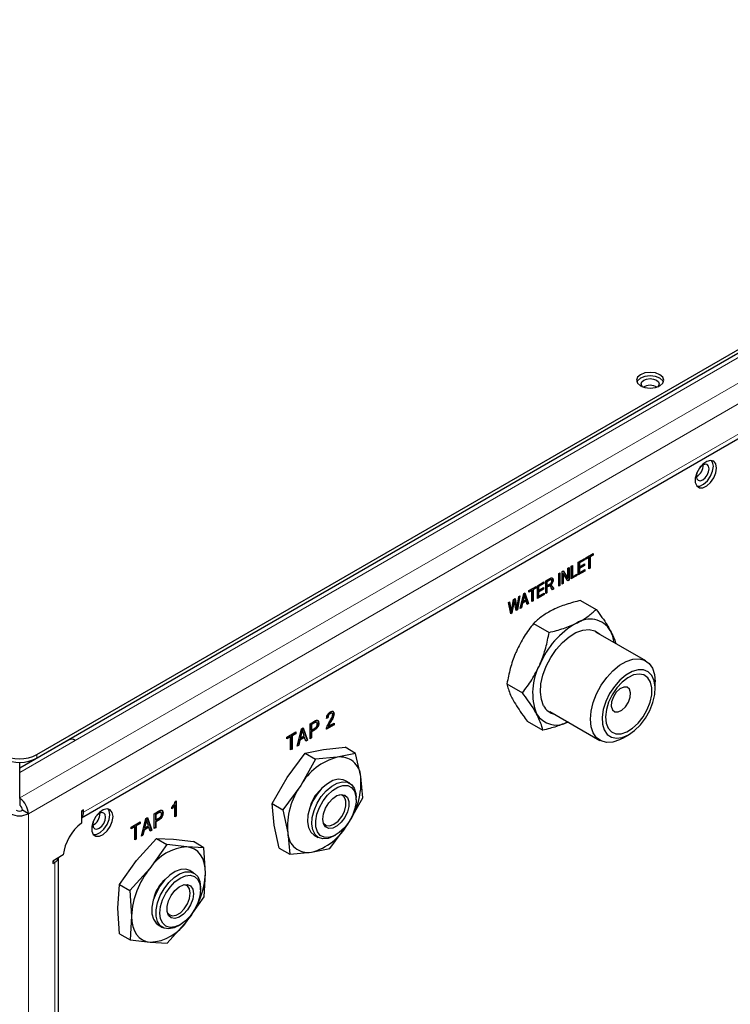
# Model space of a CAD drawing. Header units: millimetres. Extents: x 1 to 419, y 2 to 295.
# Tile 11 of 50: x 63 to 84, y 34 to 63. Entities that reach past the tile are written whole.
import ezdxf

# ---------------------------------------------------------------- set-up
doc = ezdxf.new("R2010")
doc.units = ezdxf.units.MM

msp = doc.modelspace()

# ---------------------------------------------------------------- linework, layer by layer
at = {"color": 8, "linetype": 'Continuous', "lineweight": 18}
for p, q in [((104.2752, 63.7489), (62.7126, 39.7553)), ((104.5331, 63.2718), (62.967, 39.2762)), ((102.412, 63.4486), (64.3814, 41.494)), ((64.6404, 39.3191), (102.7064, 61.2941)), ((83.2301, 49.4994), (83.1865, 49.5245)), ((78.7424, 46.3545), (78.7542, 46.3477)), ((78.6964, 46.1582), (78.7082, 46.1514)), ((78.8111, 46.1598), (78.8229, 46.1529)), ((77.6519, 45.6784), (77.6637, 45.6716)), ((77.7252, 45.6177), (77.7369, 45.6109)), ((77.9514, 45.83), (77.9632, 45.8232)), ((77.5621, 45.466), (77.5739, 45.4592)), ((71.6165, 42.0299), (71.6283, 42.0231)), ((72.1067, 42.0533), (72.1185, 42.0465)), ((71.2278, 41.7254), (71.2396, 41.7186)), ((62.7126, 40.5265), (64.385, 41.492)), ((64.3814, 41.494), (64.3814, 41.494)), ((63.2262, 41.0639), (63.2262, 40.955)), ((64.5786, 39.3549), (64.6404, 39.3191)), ((62.967, 12.2759), (62.967, 39.2762)), ((66.9024, 39.3085), (66.9142, 39.3017)), ((66.5138, 39.0041), (66.5256, 38.9973)), ((63.7045, 37.8409), (63.7664, 37.8052)), ((63.7664, 14.6699), (63.7664, 37.8052))]:
    msp.add_line(p, q, dxfattribs=at)
at = {"color": 7, "linetype": 'Continuous', "lineweight": 25}
for p, q in [((102.2203, 63.4676), (64.1898, 41.513)), ((63.2262, 41.0639), (101.41, 63.1069)), ((64.5786, 39.1538), (102.627, 61.1186)), ((79.8445, 47.0221), (80.0607, 47.1469)), ((80.0489, 47.1088), (79.9581, 47.0563)), ((80.0607, 47.102), (79.9699, 47.0495)), ((80.0489, 47.1401), (80.0489, 47.1088)), ((80.0489, 47.1088), (80.0607, 47.102)), ((80.0607, 47.1469), (80.0607, 47.102)), ((79.3991, 46.765), (79.4337, 46.785)), ((79.4337, 46.785), (79.4337, 46.4454)), ((79.611, 46.8873), (79.8099, 47.0021)), ((79.611, 46.5028), (79.611, 46.8873)), ((79.7981, 46.964), (79.6338, 46.8691)), ((79.6338, 46.8691), (79.6338, 46.7493)), ((79.6338, 46.8691), (79.6456, 46.8623)), ((79.7895, 46.7942), (79.6338, 46.7044)), ((79.8099, 46.9572), (79.6456, 46.8623)), ((79.6456, 46.8623), (79.6456, 46.7425)), ((79.6456, 46.7425), (79.8012, 46.8324)), ((79.8012, 46.7874), (79.6456, 46.6976)), ((79.7895, 46.8256), (79.7895, 46.7942)), ((79.7895, 46.7942), (79.8012, 46.7874)), ((79.7981, 46.9953), (79.7981, 46.964)), ((79.7981, 46.964), (79.8099, 46.9572)), ((79.8012, 46.8324), (79.8012, 46.7874)), ((79.8099, 47.0021), (79.8099, 46.9572)), ((79.9235, 47.0364), (79.8445, 46.9908)), ((79.9353, 47.0296), (79.8445, 46.9772)), ((79.8445, 46.9772), (79.8445, 47.0221)), ((79.9235, 47.0364), (79.9353, 47.0296)), ((79.9353, 46.69), (79.9353, 47.0296)), ((79.9581, 47.0563), (79.9581, 46.7168)), ((79.9581, 47.0563), (79.9699, 47.0495)), ((79.9699, 47.0495), (79.9699, 46.71)), ((79.0229, 46.5478), (79.0575, 46.5678)), ((79.0229, 46.1633), (79.0229, 46.5478)), ((79.0457, 46.561), (79.0457, 46.1901)), ((79.0575, 46.5678), (79.0575, 46.1833)), ((79.1224, 46.6052), (79.1592, 46.6265)), ((79.1224, 46.2208), (79.1224, 46.6052)), ((79.1452, 46.5536), (79.1452, 46.2475)), ((79.1452, 46.5536), (79.157, 46.5468)), ((79.1537, 46.6233), (79.2879, 46.4079)), ((79.157, 46.5468), (79.157, 46.2407)), ((79.2972, 46.3217), (79.157, 46.5468)), ((79.1592, 46.6265), (79.2997, 46.4011)), ((79.2997, 46.7076), (79.3343, 46.7275)), ((79.2997, 46.4011), (79.2997, 46.7076)), ((79.3225, 46.7207), (79.3225, 46.3499)), ((79.3343, 46.7275), (79.3343, 46.3431)), ((79.3991, 46.3805), (79.3991, 46.765)), ((79.5603, 46.4872), (79.3991, 46.3941)), ((79.4219, 46.7782), (79.4219, 46.4522)), ((79.4337, 46.4454), (79.5721, 46.5253)), ((79.5603, 46.5185), (79.5603, 46.4872)), ((79.5603, 46.4872), (79.5721, 46.4804)), ((79.5721, 46.5253), (79.5721, 46.4804)), ((79.8024, 46.627), (79.611, 46.5164)), ((79.8142, 46.6201), (79.611, 46.5028)), ((79.6338, 46.7493), (79.6456, 46.7425)), ((79.6338, 46.7044), (79.6338, 46.5745)), ((79.6338, 46.7044), (79.6456, 46.6976)), ((79.6338, 46.5745), (79.6456, 46.5677)), ((79.6456, 46.6976), (79.6456, 46.5677)), ((79.6456, 46.5677), (79.8142, 46.6651)), ((79.8024, 46.6583), (79.8024, 46.627)), ((79.8024, 46.627), (79.8142, 46.6201)), ((79.8142, 46.6651), (79.8142, 46.6201)), ((79.9581, 46.7168), (79.9353, 46.7036)), ((79.9699, 46.71), (79.9353, 46.69)), ((79.9581, 46.7168), (79.9699, 46.71)), ((78.3743, 46.1734), (78.5732, 46.2882)), ((78.5614, 46.2501), (78.3971, 46.1552)), ((78.5732, 46.2433), (78.4089, 46.1484)), ((78.5614, 46.2814), (78.5614, 46.2501)), ((78.5614, 46.2501), (78.5732, 46.2433)), ((78.5732, 46.2882), (78.5732, 46.2433)), ((78.6294, 46.3207), (78.7517, 46.3913)), ((78.6294, 45.9362), (78.6294, 46.3207)), ((78.7424, 46.3545), (78.6523, 46.3025)), ((78.6523, 46.3025), (78.6523, 46.1777)), ((78.6523, 46.3025), (78.664, 46.2957)), ((78.7542, 46.3477), (78.664, 46.2957)), ((78.664, 46.2957), (78.664, 46.1709)), ((78.664, 46.1709), (78.7452, 46.2177)), ((78.7604, 46.1976), (78.7721, 46.1908)), ((78.8026, 46.3563), (78.7878, 46.3648)), ((78.8382, 46.3488), (78.85, 46.342)), ((79.0457, 46.1901), (79.0229, 46.177)), ((79.0457, 46.1901), (79.0575, 46.1833)), ((79.1452, 46.2475), (79.1224, 46.2344)), ((79.157, 46.2407), (79.1224, 46.2208)), ((79.1452, 46.2475), (79.157, 46.2407)), ((79.2879, 46.4079), (79.2997, 46.4011)), ((79.3225, 46.3499), (79.291, 46.3317)), ((79.3343, 46.3431), (79.2972, 46.3217)), ((79.3225, 46.3499), (79.3343, 46.3431)), ((79.5721, 46.4804), (79.3991, 46.3805)), ((79.4219, 46.4522), (79.4337, 46.4454)), ((77.8555, 45.4894), (77.9618, 45.9352)), ((77.9618, 45.9352), (77.9955, 45.9547)), ((77.9669, 45.9118), (77.9787, 45.905)), ((77.9875, 45.9501), (78.0901, 45.6385)), ((77.9955, 45.9547), (78.1019, 45.6317)), ((78.1192, 46.0261), (78.3354, 46.1509)), ((78.1982, 46.0404), (78.1192, 45.9948)), ((78.21, 46.0336), (78.1192, 45.9812)), ((78.1192, 45.9812), (78.1192, 46.0261)), ((78.1982, 46.0404), (78.21, 46.0336)), ((78.21, 45.6941), (78.21, 46.0336)), ((78.3236, 46.1128), (78.2328, 46.0604)), ((78.2328, 46.0604), (78.2328, 45.7208)), ((78.2328, 46.0604), (78.2446, 46.0536)), ((78.3354, 46.106), (78.2446, 46.0536)), ((78.2446, 46.0536), (78.2446, 45.714)), ((78.3236, 46.1441), (78.3236, 46.1128)), ((78.3236, 46.1128), (78.3354, 46.106)), ((78.3354, 46.1509), (78.3354, 46.106)), ((78.3743, 45.7889), (78.3743, 46.1734)), ((78.5658, 45.913), (78.3743, 45.8025)), ((78.5776, 45.9062), (78.3743, 45.7889)), ((78.3971, 46.1552), (78.3971, 46.0354)), ((78.3971, 46.1552), (78.4089, 46.1484)), ((78.5528, 46.0803), (78.3971, 45.9905)), ((78.3971, 46.0354), (78.4089, 46.0286)), ((78.3971, 45.9905), (78.3971, 45.8606)), ((78.3971, 45.9905), (78.4089, 45.9836)), ((78.4089, 46.1484), (78.4089, 46.0286)), ((78.4089, 46.0286), (78.5646, 46.1184)), ((78.5646, 46.0735), (78.4089, 45.9836)), ((78.4089, 45.9836), (78.4089, 45.8538)), ((78.4089, 45.8538), (78.5776, 45.9512)), ((78.5528, 46.1116), (78.5528, 46.0803)), ((78.5528, 46.0803), (78.5646, 46.0735)), ((78.5646, 46.1184), (78.5646, 46.0735)), ((78.5658, 45.9444), (78.5658, 45.913)), ((78.5658, 45.913), (78.5776, 45.9062)), ((78.5776, 45.9512), (78.5776, 45.9062)), ((78.6523, 45.963), (78.6294, 45.9498)), ((78.664, 45.9562), (78.6294, 45.9362)), ((78.6523, 46.1777), (78.664, 46.1709)), ((78.6964, 46.1582), (78.6523, 46.1327)), ((78.6523, 46.1327), (78.6523, 45.963)), ((78.6523, 46.1327), (78.664, 46.1259)), ((78.6523, 45.963), (78.664, 45.9562)), ((78.7082, 46.1514), (78.664, 46.1259)), ((78.664, 46.1259), (78.664, 45.9562)), ((78.7576, 46.1584), (78.7428, 46.1669)), ((78.8323, 46.0533), (78.7938, 46.1133)), ((78.8111, 46.1598), (78.8598, 46.0828)), ((78.8229, 46.1529), (78.8716, 46.076)), ((78.8598, 46.0828), (78.8259, 46.0632)), ((78.8716, 46.076), (78.8323, 46.0533)), ((78.8598, 46.0828), (78.8716, 46.076)), ((79.0575, 46.1833), (79.0229, 46.1633)), ((77.4979, 45.6674), (77.533, 45.6877)), ((77.5674, 45.3231), (77.4979, 45.6674)), ((77.5234, 45.6822), (77.5621, 45.466)), ((77.533, 45.6877), (77.5739, 45.4592)), ((77.6519, 45.6784), (77.5936, 45.3518)), ((77.5976, 45.4653), (77.6501, 45.7553)), ((77.6637, 45.6716), (77.6054, 45.345)), ((77.6501, 45.7553), (77.6982, 45.7831)), ((77.6599, 45.7281), (77.6717, 45.7213)), ((77.6803, 45.6812), (77.6717, 45.7213)), ((77.7375, 45.4213), (77.6803, 45.6812)), ((77.6891, 45.7778), (77.7252, 45.6177)), ((77.6982, 45.7831), (77.7369, 45.6109)), ((77.8328, 45.8608), (77.7639, 45.4502)), ((77.771, 45.578), (77.812, 45.8488)), ((77.8471, 45.869), (77.7757, 45.4434)), ((77.812, 45.8488), (77.8471, 45.869)), ((77.9087, 45.6486), (77.8797, 45.517)), ((77.9205, 45.6418), (77.8915, 45.5102)), ((78.0251, 45.7157), (77.9087, 45.6486)), ((77.9087, 45.6486), (77.9205, 45.6418)), ((77.9514, 45.83), (77.9201, 45.7001)), ((77.9201, 45.7001), (77.9319, 45.6933)), ((78.0369, 45.7089), (77.9205, 45.6418)), ((77.9632, 45.8232), (77.9319, 45.6933)), ((77.9319, 45.6933), (78.0254, 45.7473)), ((78.0254, 45.7473), (77.9976, 45.8369)), ((78.0251, 45.7157), (78.0369, 45.7089)), ((78.066, 45.6109), (78.0369, 45.7089)), ((78.0901, 45.6385), (78.0625, 45.6225)), ((78.1019, 45.6317), (78.066, 45.6109)), ((78.0901, 45.6385), (78.1019, 45.6317)), ((78.2328, 45.7208), (78.21, 45.7077)), ((78.2446, 45.714), (78.21, 45.6941)), ((78.2328, 45.7208), (78.2446, 45.714)), ((78.3971, 45.8606), (78.4089, 45.8538)), ((79.6846, 45.7291), (80.156, 45.4569)), ((77.5936, 45.3518), (77.565, 45.3353)), ((77.6054, 45.345), (77.5674, 45.3231)), ((77.5734, 45.3939), (77.5852, 45.3871)), ((77.5852, 45.3871), (77.5976, 45.4653)), ((77.5936, 45.3518), (77.6054, 45.345)), ((77.7639, 45.4502), (77.7348, 45.4333)), ((77.7757, 45.4434), (77.7375, 45.4213)), ((77.7464, 45.4938), (77.7582, 45.487)), ((77.7639, 45.4502), (77.7757, 45.4434)), ((77.8915, 45.5102), (77.8555, 45.4894)), ((77.8797, 45.517), (77.8592, 45.5052)), ((77.8797, 45.517), (77.8915, 45.5102)), ((78.2599, 45.0337), (78.7313, 44.7615)), ((81.6571, 43.9), (80.1435, 44.7738)), ((77.4524, 43.2063), (77.9238, 42.9341)), ((81.9448, 43.0602), (81.9448, 43.2643)), ((72.0974, 42.3193), (72.1092, 42.3125)), ((72.1623, 42.3175), (72.1476, 42.326)), ((78.7551, 42.3688), (80.2688, 41.495)), ((71.4924, 41.9977), (71.6235, 42.0734)), ((71.6165, 42.0299), (71.5265, 41.978)), ((71.6283, 42.0231), (71.5383, 41.9712)), ((71.6931, 42.0409), (71.6784, 42.0494)), ((71.746, 42.0262), (71.7578, 42.0194)), ((72.0365, 42.1762), (71.9956, 42.1586)), ((72.0247, 42.183), (71.9978, 42.1714)), ((72.0247, 42.183), (72.0365, 42.1762)), ((72.0518, 41.9198), (72.2202, 42.0171)), ((72.2084, 42.3034), (72.2202, 42.2966)), ((72.2202, 42.0171), (72.2202, 41.964)), ((78.0694, 42.0743), (78.5408, 41.8021)), ((70.79, 41.5923), (71.0606, 41.7484)), ((71.0488, 41.7416), (71.0488, 41.7022)), ((71.0606, 41.7484), (71.0606, 41.6954)), ((71.1029, 41.319), (71.2335, 41.8483)), ((71.2278, 41.7254), (71.1892, 41.5711)), ((71.2396, 41.7186), (71.201, 41.5643)), ((71.2335, 41.8483), (71.2835, 41.8771)), ((71.2468, 41.8223), (71.2586, 41.8155)), ((71.2756, 41.8726), (71.4025, 41.5056)), ((71.3163, 41.6308), (71.282, 41.7357)), ((71.2835, 41.8771), (71.4143, 41.4988)), ((71.4924, 41.5439), (71.4924, 41.9977)), ((71.5265, 41.978), (71.5265, 41.8129)), ((71.5265, 41.978), (71.5383, 41.9712)), ((71.5265, 41.8129), (71.5383, 41.8061)), ((71.6157, 41.8114), (71.5265, 41.7599)), ((71.5265, 41.7599), (71.5265, 41.5772)), ((71.5265, 41.7599), (71.5383, 41.7531)), ((71.5383, 41.9712), (71.5383, 41.8061)), ((71.5383, 41.8061), (71.6291, 41.8586)), ((71.6275, 41.8046), (71.5383, 41.7531)), ((71.5383, 41.7531), (71.5383, 41.5704)), ((71.6157, 41.8114), (71.6275, 41.8046)), ((72.2084, 41.9708), (71.9787, 41.8382)), ((72.2202, 41.964), (71.9905, 41.8314)), ((72.04, 41.9267), (72.0518, 41.9198)), ((72.2084, 42.0103), (72.2084, 41.9708)), ((72.2084, 41.9708), (72.2202, 41.964)), ((64.1933, 41.5109), (62.7126, 40.6561)), ((63.2262, 40.955), (64.1737, 41.502)), ((64.385, 41.492), (64.3814, 41.494)), ((70.8905, 41.6108), (70.79, 41.5528)), ((70.9023, 41.604), (70.79, 41.5392)), ((70.79, 41.5392), (70.79, 41.5923)), ((70.8905, 41.6108), (70.9023, 41.604)), ((70.9023, 41.2032), (70.9023, 41.604)), ((71.0488, 41.7022), (70.9365, 41.6374)), ((70.9365, 41.6374), (70.9365, 41.2366)), ((70.9365, 41.6374), (70.9483, 41.6306)), ((71.0606, 41.6954), (70.9483, 41.6306)), ((70.9483, 41.6306), (70.9483, 41.2298)), ((71.0488, 41.7022), (71.0606, 41.6954)), ((71.1752, 41.5099), (71.1393, 41.3537)), ((71.187, 41.5031), (71.1511, 41.3468)), ((71.3186, 41.5927), (71.1752, 41.5099)), ((71.1752, 41.5099), (71.187, 41.5031)), ((71.3304, 41.5859), (71.187, 41.5031)), ((71.1892, 41.5711), (71.201, 41.5643)), ((71.201, 41.5643), (71.3163, 41.6308)), ((71.3186, 41.5927), (71.3304, 41.5859)), ((71.3663, 41.4711), (71.3304, 41.5859)), ((71.4025, 41.5056), (71.3627, 41.4826)), ((71.4143, 41.4988), (71.3663, 41.4711)), ((71.4025, 41.5056), (71.4143, 41.4988)), ((71.5265, 41.5772), (71.4924, 41.5575)), ((71.5383, 41.5704), (71.4924, 41.5439)), ((71.5265, 41.5772), (71.5383, 41.5704)), ((80.9631, 41.5638), (81.1399, 41.6659)), ((70.9365, 41.2366), (70.9023, 41.2168)), ((70.9483, 41.2298), (70.9023, 41.2032)), ((70.9365, 41.2366), (70.9483, 41.2298)), ((71.1511, 41.3468), (71.1029, 41.319)), ((71.1393, 41.3537), (71.1068, 41.3349)), ((71.1393, 41.3537), (71.1511, 41.3468)), ((71.3426, 41.1067), (71.902, 41.2227)), ((71.902, 41.2227), (72.5542, 41.2852)), ((72.8738, 41.1006), (72.5542, 41.2852)), ((62.7126, 40.6561), (62.7126, 40.8283)), ((70.798, 40.3703), (71.3426, 41.1067)), ((71.6623, 40.9222), (71.2105, 40.1322)), ((71.3426, 41.1067), (71.6623, 40.9222)), ((72.3145, 40.9846), (71.6623, 40.9222)), ((72.8738, 41.1006), (72.3145, 40.9846)), ((73.0278, 40.3999), (72.8738, 41.1006)), ((62.7126, 40.5265), (62.7126, 40.6561)), ((62.7126, 39.7553), (62.7126, 40.5265)), ((70.3462, 39.5804), (70.798, 40.3703)), ((72.6934, 40.2002), (72.5637, 40.275)), ((73.0889, 39.7527), (73.0278, 40.3999)), ((71.2105, 40.1322), (70.6658, 39.3958)), ((62.7126, 39.7355), (62.7126, 39.7553)), ((62.7126, 39.7355), (62.7126, 39.5302)), ((67.4133, 39.6488), (67.4398, 39.6641)), ((67.428, 39.6573), (67.428, 39.2112)), ((67.4398, 39.6641), (67.4398, 39.2044)), ((72.6371, 38.9628), (73.0889, 39.7527)), ((72.8808, 39.8889), (72.8901, 39.7652)), ((72.8901, 39.6972), (72.8901, 39.7652)), ((62.967, 39.2762), (62.7902, 39.3782)), ((64.6404, 39.3906), (64.5786, 39.3549)), ((64.5786, 39.3549), (64.5786, 38.985)), ((64.6404, 39.3191), (64.6404, 39.3906)), ((66.7783, 39.2763), (66.9094, 39.352)), ((67.3122, 39.4195), (67.3122, 39.4726)), ((67.3872, 39.5471), (67.399, 39.5403)), ((67.399, 39.1808), (67.399, 39.5403)), ((70.3462, 39.5804), (70.6658, 39.3958)), ((70.4073, 38.9332), (70.3462, 39.5804)), ((70.6658, 39.3958), (70.8198, 38.6951)), ((66.3889, 38.5977), (66.5195, 39.1269)), ((66.5195, 39.1269), (66.5694, 39.1558)), ((66.5328, 39.1009), (66.5445, 39.0941)), ((66.5616, 39.1512), (66.6884, 38.7842)), ((66.5694, 39.1558), (66.7002, 38.7774)), ((66.7783, 38.8225), (66.7783, 39.2763)), ((66.9024, 39.3085), (66.8125, 39.2566)), ((66.8125, 39.2566), (66.8125, 39.0916)), ((66.8125, 39.2566), (66.8243, 39.2498)), ((66.8125, 39.0916), (66.8243, 39.0848)), ((66.9016, 39.09), (66.8125, 39.0385)), ((66.8125, 39.0385), (66.8125, 38.8558)), ((66.8125, 39.0385), (66.8243, 39.0317)), ((66.9142, 39.3017), (66.8243, 39.2498)), ((66.8243, 39.2498), (66.8243, 39.0848)), ((66.8243, 39.0848), (66.9151, 39.1372)), ((66.9134, 39.0832), (66.8243, 39.0317)), ((66.9016, 39.09), (66.9134, 39.0832)), ((66.9791, 39.3196), (66.9643, 39.3281)), ((67.0319, 39.3049), (67.0437, 39.298)), ((67.428, 39.2112), (67.399, 39.1944)), ((67.4398, 39.2044), (67.399, 39.1808)), ((67.428, 39.2112), (67.4398, 39.2044)), ((66.076, 38.8709), (66.3465, 39.0271)), ((66.1765, 38.8895), (66.076, 38.8315)), ((66.1883, 38.8827), (66.076, 38.8179)), ((66.076, 38.8179), (66.076, 38.8709)), ((66.1765, 38.8895), (66.1883, 38.8827)), ((66.1883, 38.4819), (66.1883, 38.8827)), ((66.3347, 38.9808), (66.2224, 38.916)), ((66.2224, 38.916), (66.2224, 38.5152)), ((66.2224, 38.916), (66.2342, 38.9092)), ((66.3465, 38.974), (66.2342, 38.9092)), ((66.2342, 38.9092), (66.2342, 38.5084)), ((66.3347, 39.0203), (66.3347, 38.9808)), ((66.3347, 38.9808), (66.3465, 38.974)), ((66.3465, 39.0271), (66.3465, 38.974)), ((66.4611, 38.7886), (66.4253, 38.6323)), ((66.4729, 38.7818), (66.437, 38.6255)), ((66.6045, 38.8713), (66.4611, 38.7886)), ((66.4611, 38.7886), (66.4729, 38.7818)), ((66.6163, 38.8645), (66.4729, 38.7818)), ((66.5138, 39.0041), (66.4752, 38.8497)), ((66.4752, 38.8497), (66.487, 38.8429)), ((66.5256, 38.9973), (66.487, 38.8429)), ((66.487, 38.8429), (66.6022, 38.9094)), ((66.6022, 38.9094), (66.5679, 39.0143)), ((66.6045, 38.8713), (66.6163, 38.8645)), ((66.6522, 38.7497), (66.6163, 38.8645)), ((66.6884, 38.7842), (66.6486, 38.7612)), ((66.7002, 38.7774), (66.6522, 38.7497)), ((66.6884, 38.7842), (66.7002, 38.7774)), ((66.8125, 38.8558), (66.7783, 38.8361)), ((66.8243, 38.849), (66.7783, 38.8225)), ((66.8125, 38.8558), (66.8243, 38.849)), ((66.8243, 39.0317), (66.8243, 38.849)), ((70.5612, 38.2325), (70.4073, 38.9332)), ((72.0924, 38.2264), (72.6371, 38.9628)), ((66.2224, 38.5152), (66.1883, 38.4955)), ((66.2342, 38.5084), (66.1883, 38.4819)), ((66.2224, 38.5152), (66.2342, 38.5084)), ((66.2357, 37.8586), (66.8413, 38.529)), ((66.437, 38.6255), (66.3889, 38.5977)), ((66.4253, 38.6323), (66.3928, 38.6135)), ((66.4253, 38.6323), (66.437, 38.6255)), ((66.8413, 38.529), (67.161, 38.3445)), ((66.8413, 38.529), (67.3553, 38.5072)), ((67.3553, 38.5072), (67.9621, 38.4319)), ((70.8198, 38.6951), (70.8809, 38.0479)), ((71.6138, 38.6295), (71.7434, 38.5547)), ((72.2185, 38.6018), (72.2774, 38.6358)), ((67.161, 38.3445), (66.6482, 37.6205)), ((67.7678, 38.2691), (67.161, 38.3445)), ((68.2817, 38.2473), (67.7678, 38.2691)), ((68.2817, 38.2473), (67.9621, 38.4319)), ((68.3293, 37.4748), (68.2817, 38.2473)), ((70.5612, 38.2325), (70.8809, 38.0479)), ((71.5331, 38.1104), (72.0924, 38.2264)), ((64.0248, 38.0259), (63.7045, 37.8409)), ((63.8786, 14.8264), (63.8786, 37.9415)), ((65.7229, 37.1346), (66.2357, 37.8586)), ((70.8809, 38.0479), (71.5331, 38.1104)), ((63.7045, 37.8409), (63.7045, 37.7695)), ((63.7045, 37.7695), (63.7664, 37.8052)), ((66.6482, 37.6205), (66.0426, 36.9501)), ((67.9793, 37.4788), (67.8497, 37.5536)), ((68.2841, 36.7558), (68.3293, 37.4748)), ((65.6777, 36.4156), (65.7229, 37.1346)), ((65.7229, 37.1346), (66.0426, 36.9501)), ((66.0426, 36.9501), (66.0901, 36.1775)), ((68.1761, 36.9758), (68.1761, 37.0438)), ((67.7713, 36.0318), (68.2841, 36.7558)), ((65.7252, 35.6431), (65.6777, 36.4156)), ((66.0901, 36.1775), (66.0449, 35.4585)), ((66.8998, 35.9081), (67.0294, 35.8333)), ((67.1656, 35.3614), (67.7713, 36.0318)), ((67.5045, 35.8804), (67.5634, 35.9144)), ((65.7252, 35.6431), (66.0449, 35.4585)), ((66.0449, 35.4585), (66.6517, 35.3832)), ((66.6517, 35.3832), (67.1656, 35.3614))]:
    msp.add_line(p, q, dxfattribs=at)
at = {"color": 7, "linetype": 'Continuous', "lineweight": 25, "flags": 128}
for points in [[(81.4932, 52.2215), (81.6283, 52.1693), (81.7878, 52.151), (81.9472, 52.1693), (82.0824, 52.2215), (82.1727, 52.2995), (82.2045, 52.3916), (82.1727, 52.4836), (82.0824, 52.5617), (81.9472, 52.6138), (81.7878, 52.6321), (81.6283, 52.6138), (81.4932, 52.5617), (81.4028, 52.4836), (81.3711, 52.3916), (81.4028, 52.2995), (81.4932, 52.2215)], [(82.1936, 52.3371), (82.1727, 52.3747), (82.0824, 52.4528), (81.9472, 52.5049), (81.7878, 52.5232), (81.6283, 52.5049), (81.4932, 52.4528), (81.4028, 52.3747), (81.3819, 52.3371)], [(81.5681, 52.1872), (81.5337, 52.2219), (81.5128, 52.2827), (81.5337, 52.3435), (81.5933, 52.395)], [(81.5933, 52.395), (81.6825, 52.4294), (81.7878, 52.4415), (81.893, 52.4294), (81.9822, 52.395), (82.0419, 52.3435), (82.0628, 52.2827), (82.0419, 52.2219), (82.0074, 52.1872)], [(83.7973, 49.7361), (83.7754, 49.8586), (83.7127, 49.9394), (83.6176, 49.9674), (83.5031, 49.9389), (83.3845, 49.8577), (83.2779, 49.7349), (83.1976, 49.5869), (83.1546, 49.4338), (83.1546, 49.2963), (83.1976, 49.1929), (83.2779, 49.1376), (83.3845, 49.1378), (83.5031, 49.1936), (83.6176, 49.2973), (83.7127, 49.4351), (83.7754, 49.5882), (83.7973, 49.7361)], [(83.1844, 49.4911), (83.1992, 49.4137), (83.2414, 49.3652), (83.3045, 49.353), (83.3789, 49.3788), (83.4533, 49.4389), (83.5164, 49.524), (83.5586, 49.6212), (83.5734, 49.7156), (83.5586, 49.793), (83.5164, 49.8415), (83.4533, 49.8538), (83.3789, 49.8279), (83.3045, 49.7679), (83.2891, 49.7508)], [(83.2018, 49.1877), (83.2902, 49.1922), (83.4088, 49.248), (83.5234, 49.3518), (83.6184, 49.4895), (83.6811, 49.6427), (83.703, 49.7905)], [(83.703, 49.7905), (83.6811, 49.913), (83.6503, 49.9646)], [(83.2064, 49.6074), (83.1992, 49.5856), (83.1844, 49.4911)], [(78.5654, 42.5434), (78.4954, 42.7301), (78.4678, 42.9532), (78.4839, 43.2029), (78.5429, 43.4683), (78.6423, 43.7377), (78.7776, 43.9994), (78.9431, 44.242), (79.1314, 44.4549), (79.3344, 44.6287), (79.5431, 44.7558), (79.7485, 44.8308), (79.9415, 44.8503), (80.1138, 44.8135), (80.2577, 44.7219), (80.2901, 44.6892)], [(80.8614, 43.7665), (81.0667, 43.8848), (81.2674, 43.9511), (81.4548, 43.9627), (81.6207, 43.9189), (81.7579, 43.8218), (81.8603, 43.6755), (81.9235, 43.4865), (81.9448, 43.2643)], [(80.9631, 41.5638), (80.8593, 41.5102), (80.6585, 41.4438), (80.4711, 41.4323), (80.3052, 41.476), (80.168, 41.5732), (80.0656, 41.7194), (80.0024, 41.9084), (79.9811, 42.1319), (80.0028, 42.3801), (80.0665, 42.6422), (80.1693, 42.9067), (80.3068, 43.1621), (80.473, 43.3971), (80.6606, 43.6016), (80.8614, 43.7665)], [(81.0565, 43.472), (80.874, 43.3196), (80.706, 43.1281), (80.5612, 42.908), (80.4477, 42.671), (80.3715, 42.4299), (80.3367, 42.1977), (80.3452, 41.987), (80.3965, 41.8091), (80.4879, 41.6735), (80.6144, 41.5877), (80.7693, 41.5562), (80.9441, 41.5807), (81.1295, 41.6599), (81.3154, 41.7896), (81.4918, 41.9627), (81.6493, 42.1699), (81.7793, 42.4), (81.8748, 42.6407), (81.9307, 42.879), (81.9439, 43.1019), (81.9138, 43.2976), (81.842, 43.4554), (81.7323, 43.5668), (81.5906, 43.6259), (81.4247, 43.6294), (81.2434, 43.5771), (81.0565, 43.472)], [(81.8388, 43.083), (81.7988, 43.258), (81.7173, 43.3914), (81.5996, 43.4747), (81.4529, 43.5028), (81.2866, 43.474), (81.1111, 43.3899), (80.9373, 43.2558), (80.7763, 43.0803), (80.6381, 42.8744), (80.5314, 42.6508), (80.463, 42.4239), (80.437, 42.2076), (80.4552, 42.0158), (80.5165, 41.8604), (80.6169, 41.7511), (80.7501, 41.695), (80.9078, 41.6953), (81.0801, 41.7523), (81.2562, 41.8622), (81.4249, 42.0182), (81.5757, 42.2105), (81.6991, 42.4269), (81.7874, 42.654), (81.835, 42.8773), (81.8388, 43.083)], [(81.1971, 42.9359), (81.1631, 43.0431), (81.0897, 43.1028), (80.988, 43.1061), (80.8736, 43.0523), (80.7637, 42.9497), (80.6753, 42.8138), (80.6216, 42.6655), (80.611, 42.5271), (80.6449, 42.4199), (80.7184, 42.3601), (80.82, 42.3569), (80.9345, 42.4107), (81.0443, 42.5133), (81.1328, 42.6492), (81.1864, 42.7975), (81.1971, 42.9359)], [(72.5637, 40.275), (72.4951, 40.3045), (72.3493, 40.3177), (72.1872, 40.2764), (72.0188, 40.1834), (71.8549, 40.0444), (71.7056, 39.8682), (71.5804, 39.6659), (71.4872, 39.4502), (71.4317, 39.2346), (71.4176, 39.0326), (71.4456, 38.8571), (71.514, 38.7189), (71.6138, 38.6295)], [(72.2185, 38.6018), (72.2041, 38.5936), (72.0375, 38.5259), (71.8823, 38.5118), (71.7482, 38.552), (71.6437, 38.6441), (71.5752, 38.7822), (71.5472, 38.9578), (71.5614, 39.1597), (71.6168, 39.3753), (71.7101, 39.5911), (71.8352, 39.7934), (71.9845, 39.9696), (72.1485, 40.1085), (72.3168, 40.2016), (72.479, 40.2428), (72.6248, 40.2297), (72.745, 40.163), (72.8322, 40.047), (72.8808, 39.8889), (72.8808, 39.8889)], [(71.673, 38.8768), (71.6672, 39.0581), (71.703, 39.2588), (71.7779, 39.4653), (71.8869, 39.6635), (72.0224, 39.8398), (72.1754, 39.9823), (72.3352, 40.0813), (72.4912, 40.13), (72.6325, 40.1251), (72.7497, 40.0669), (72.8346, 39.9594), (72.8816, 39.81), (72.8874, 39.6287), (72.8516, 39.428), (72.7767, 39.2215), (72.6678, 39.0233), (72.5322, 38.847), (72.3793, 38.7044), (72.2194, 38.6055), (72.0635, 38.5568), (71.9221, 38.5617), (71.805, 38.6199), (71.72, 38.7273), (71.673, 38.8768)], [(72.6711, 39.6474), (72.6714, 39.4958), (72.6289, 39.3276), (72.5483, 39.1611), (72.4384, 39.0144), (72.311, 38.9033), (72.18, 38.8399), (72.0595, 38.8311), (71.9626, 38.8778), (71.8998, 38.975), (71.878, 39.112), (71.8994, 39.2742), (71.9617, 39.4438), (72.0583, 39.6026), (72.1786, 39.7333), (72.3096, 39.8217), (72.4371, 39.8583), (72.5473, 39.8391), (72.6282, 39.7662), (72.6711, 39.6474)], [(71.8922, 38.9992), (71.9007, 38.9858), (71.9815, 38.9195), (72.0909, 38.9085), (72.2157, 38.954), (72.3408, 39.0506), (72.4512, 39.1866), (72.5334, 39.3456), (72.5777, 39.5085), (72.5786, 39.6556)], [(65.5303, 39.1908), (65.5085, 39.3133), (65.4458, 39.3941), (65.3507, 39.4221), (65.2362, 39.3936), (65.1176, 39.3125), (65.0109, 39.1896), (64.9307, 39.0416), (64.8877, 38.8886), (64.8877, 38.751), (64.9307, 38.6476), (65.0109, 38.5923), (65.1176, 38.5925), (65.2362, 38.6483), (65.3507, 38.7521), (65.4458, 38.8898), (65.5085, 39.043), (65.5303, 39.1908)], [(65.4361, 39.2452), (65.4142, 39.3678), (65.3834, 39.4194)], [(64.9175, 38.9459), (64.9323, 38.8685), (64.9745, 38.82), (65.0376, 38.8077), (65.112, 38.8336), (65.1864, 38.8936), (65.2495, 38.9787), (65.2916, 39.0759), (65.3064, 39.1704), (65.2916, 39.2478), (65.2495, 39.2963), (65.1864, 39.3085), (65.112, 39.2827), (65.0376, 39.2226), (65.0222, 39.2055)], [(64.9395, 39.0622), (64.9323, 39.0403), (64.9175, 38.9459)], [(64.9349, 38.6425), (65.0233, 38.647), (65.1419, 38.7027), (65.2564, 38.8065), (65.3515, 38.9443), (65.4142, 39.0974), (65.4361, 39.2452)], [(68.3293, 37.4748), (68.3195, 37.6378), (68.2906, 37.787), (68.2433, 37.9197), (68.1783, 38.0337), (68.0967, 38.1271), (68, 38.1982), (67.8897, 38.2458), (67.7678, 38.2691)], [(67.8497, 37.5536), (67.7336, 37.5938), (67.5812, 37.5882), (67.4157, 37.5288), (67.2477, 37.4193), (67.0876, 37.2664), (66.9456, 37.08), (66.8306, 36.8716), (66.7497, 36.6543), (66.7081, 36.4419), (66.7084, 36.2476), (66.7506, 36.0837), (66.832, 35.9605), (66.8998, 35.9081)], [(67.5045, 35.8804), (67.3797, 35.8218), (67.2194, 35.7891), (67.0771, 35.8108), (66.9616, 35.8857), (66.8802, 36.0089), (66.8381, 36.1728), (66.8377, 36.3671), (66.8793, 36.5795), (66.9602, 36.7967), (67.0752, 37.0051), (67.2172, 37.1916), (67.3773, 37.3444), (67.5453, 37.454), (67.7108, 37.5134), (67.8633, 37.519), (67.9932, 37.4703), (68.0924, 37.3705), (68.1547, 37.2257), (68.1761, 37.0452), (68.1761, 37.0452)], [(66.9505, 36.267), (66.9711, 36.4621), (67.032, 36.6681), (67.1292, 36.8709), (67.2559, 37.0568), (67.4036, 37.2131), (67.5622, 37.3291), (67.7208, 37.3969), (67.8687, 37.4119), (67.9958, 37.373), (68.0935, 37.283), (68.1549, 37.148), (68.1761, 36.9771), (68.1555, 36.782), (68.0945, 36.576), (67.9974, 36.3731), (67.8706, 36.1872), (67.7229, 36.031), (67.5644, 35.915), (67.4057, 35.8472), (67.2578, 35.8322), (67.1307, 35.871), (67.0331, 35.961), (66.9716, 36.0961), (66.9505, 36.267)], [(67.9626, 36.8534), (67.9412, 36.6913), (67.8789, 36.5216), (67.7823, 36.3629), (67.662, 36.2322), (67.531, 36.1438), (67.4035, 36.1072), (67.2933, 36.1263), (67.2124, 36.1993), (67.1695, 36.318), (67.1692, 36.4697), (67.2117, 36.6378), (67.2923, 36.8043), (67.4022, 36.951), (67.5296, 37.0621), (67.6606, 37.1255), (67.7811, 37.1343), (67.878, 37.0876), (67.9408, 36.9905), (67.9626, 36.8534)], [(67.8697, 36.8677), (67.8474, 36.9991), (67.7838, 37.0891), (67.6865, 37.1269), (67.6687, 37.1277)], [(67.1781, 36.2778), (67.2249, 36.223), (67.3223, 36.1852), (67.4416, 36.2042), (67.5684, 36.2777), (67.6876, 36.3969), (67.7846, 36.5473), (67.8479, 36.7108), (67.8697, 36.8677)], [(66.0901, 36.1775), (66.1, 36.0144), (66.1288, 35.8653), (66.1761, 35.7326), (66.2411, 35.6186), (66.3227, 35.5252), (66.4195, 35.4541), (66.5298, 35.4065), (66.6517, 35.3832)]]:
    msp.add_lwpolyline(points, dxfattribs=at)
at = {"color": 7, "linetype": 'Continuous', "lineweight": 25}
for centre, radius, start, end in [((81.7878, 51.8487), 0.3931, 57.60517, 122.39483), ((83.0031, 49.8203), 0.3931, 297.59498, 2.4104), ((80.8191, 42.804), 2.5665, 119.34185, 157.65263), ((79.9685, 44.4483), 0.7191, 31.39087, 124.46839), ((79.6525, 44.342), 1.0469, 6.28177, 27.34772), ((80.0057, 42.9364), 1.7736, 151.60831, 201.02476), ((79.0061, 42.7674), 0.4944, 206.94163, 257.80899), ((78.9536, 42.6603), 0.7028, 210.83524, 299.97053), ((64.2729, 41.3554), 0.1761, 51.94415, 127.56599), ((64.2725, 41.3378), 0.1904, 55.10668, 114.58768), ((64.206, 41.1821), 0.3578, 60.00162, 60.65317), ((62.6959, 42.0874), 1.1528, 242.60967, 297.39033), ((62.6939, 41.989), 1.163, 245.23319, 297.24183), ((72.7725, 39.2502), 1.7939, 104.79484, 150.54921), ((72.4104, 40.3742), 0.6179, 2.38283, 98.93002), ((70.8649, 40.2162), 2.1706, 324.72815, 4.85451), ((72.9826, 38.8788), 2.1706, 144.72815, 184.85451), ((72.5172, 39.2049), 1.0636, 130.92527, 169.0801), ((62.3737, 39.2477), 0.594, 2.75323, 55.21096), ((72.3781, 39.6485), 0.2006, 2.01804, 88.6759), ((62.6959, 39.5602), 0.2049, 242.60967, 297.39033), ((62.5819, 39.3677), 0.2086, 2.90958, 51.20118), ((62.6959, 39.7993), 0.5892, 242.60967, 297.39033), ((64.4375, 39.3026), 0.2036, 313.85721, 4.64926), ((64.7362, 39.2751), 0.3931, 297.59498, 2.4104), ((65.3997, 37.8715), 1.3835, 126.40593, 173.59407), ((71.075, 39.8448), 1.7939, 284.79484, 330.54921), ((71.4372, 38.7208), 0.6179, 182.38283, 278.93002), ((67.8579, 36.8231), 1.4488, 93.5646, 146.60764), ((63.6838, 37.9854), 0.1982, 294.61063, 346.88447), ((68.5157, 36.0688), 2.428, 140.27819, 177.43454), ((67.7888, 36.4919), 1.0479, 130.62831, 169.37706), ((65.9037, 37.5835), 2.428, 320.27819, 357.43454), ((66.5616, 36.8292), 1.4488, 273.5646, 326.60764)]:
    msp.add_arc(centre, radius, start, end, dxfattribs=at)
for points, knots in [([(78.788, 46.3619), (78.786, 46.3638), (78.7797, 46.3695), (78.7623, 46.3647), (78.749, 46.3579), (78.7424, 46.3545)], [0, 0, 0, 0, 0.1970992, 0.5978878, 1, 1, 1, 1]), ([(78.7452, 46.2177), (78.7547, 46.2234), (78.7737, 46.2346), (78.7989, 46.2621), (78.8133, 46.2947), (78.8147, 46.3128), (78.8154, 46.3218)], [0, 0, 0, 0, 0.281468, 0.5598819, 0.7797191, 1, 1, 1, 1]), ([(78.7517, 46.3913), (78.7663, 46.3996), (78.7953, 46.4162), (78.831, 46.4098), (78.8475, 46.3799), (78.8492, 46.3547), (78.85, 46.342)], [0, 0, 0, 0, 0.2814723, 0.5582298, 0.7789099, 1, 1, 1, 1]), ([(78.8154, 46.3218), (78.8146, 46.3314), (78.8129, 46.3504), (78.7956, 46.3621), (78.7744, 46.3583), (78.7609, 46.3513), (78.7542, 46.3477)], [0, 0, 0, 0, 0.2798158, 0.5582435, 0.7787576, 1, 1, 1, 1]), ([(78.8382, 46.3488), (78.8373, 46.3339), (78.8355, 46.3041), (78.8162, 46.2579), (78.789, 46.2216), (78.7699, 46.2056), (78.7604, 46.1976)], [0, 0, 0, 0, 0.2801902, 0.5591445, 0.7793137, 1, 1, 1, 1]), ([(78.85, 46.342), (78.8491, 46.3271), (78.8473, 46.2973), (78.828, 46.2511), (78.8008, 46.2148), (78.7817, 46.1988), (78.7721, 46.1908)], [0, 0, 0, 0, 0.2801902, 0.5591445, 0.7793137, 1, 1, 1, 1]), ([(78.7721, 46.1908), (78.7765, 46.1906), (78.7844, 46.1901), (78.791, 46.1869), (78.7939, 46.1854)], [0, 0, 0, 0, 0.5601468, 1, 1, 1, 1]), ([(78.7821, 46.1922), (78.7881, 46.187), (78.7989, 46.1777), (78.8074, 46.1652), (78.8111, 46.1598)], [0, 0, 0, 0, 0.559973, 1, 1, 1, 1]), ([(78.7935, 46.4157), (78.8025, 46.4155), (78.8218, 46.4149), (78.8356, 46.3862), (78.8373, 46.3613), (78.8382, 46.3488)], [0, 0, 0, 0, 0.3047704, 0.6520626, 1, 1, 1, 1]), ([(77.9669, 45.9118), (77.9646, 45.8967), (77.9605, 45.8697), (77.9542, 45.8422), (77.9514, 45.83)], [0, 0, 0, 0, 0.5599894, 1, 1, 1, 1]), ([(77.9787, 45.905), (77.9764, 45.8899), (77.9723, 45.8629), (77.966, 45.8354), (77.9632, 45.8232)], [0, 0, 0, 0, 0.5599894, 1, 1, 1, 1]), ([(77.9976, 45.8369), (77.9938, 45.8493), (77.9869, 45.8715), (77.9812, 45.8947), (77.9787, 45.905)], [0, 0, 0, 0, 0.5600122, 1, 1, 1, 1]), ([(78.7442, 46.1657), (78.7375, 46.1683), (78.7237, 46.1737), (78.7056, 46.1635), (78.6964, 46.1582)], [0, 0, 0, 0, 0.4858816, 1, 1, 1, 1]), ([(78.7938, 46.1133), (78.7837, 46.1314), (78.7696, 46.1566), (78.7356, 46.1667), (78.7173, 46.1565), (78.7082, 46.1514)], [0, 0, 0, 0, 0.5609767, 0.7797398, 1, 1, 1, 1]), ([(78.7939, 46.1854), (78.7999, 46.1802), (78.8107, 46.1709), (78.8192, 46.1584), (78.8229, 46.1529)], [0, 0, 0, 0, 0.559973, 1, 1, 1, 1]), ([(77.6599, 45.7281), (77.6586, 45.7189), (77.6562, 45.7025), (77.6532, 45.6858), (77.6519, 45.6784)], [0, 0, 0, 0, 0.5599988, 1, 1, 1, 1]), ([(77.6717, 45.7213), (77.6704, 45.7121), (77.668, 45.6956), (77.665, 45.679), (77.6637, 45.6716)], [0, 0, 0, 0, 0.5599988, 1, 1, 1, 1]), ([(77.7252, 45.6177), (77.73, 45.5952), (77.7385, 45.5551), (77.744, 45.5125), (77.7464, 45.4938)], [0, 0, 0, 0, 0.5599986, 1, 1, 1, 1]), ([(77.7369, 45.6109), (77.7417, 45.5884), (77.7503, 45.5483), (77.7558, 45.5057), (77.7582, 45.487)], [0, 0, 0, 0, 0.5599986, 1, 1, 1, 1]), ([(79.6846, 45.7291), (79.5364, 45.6918), (79.2371, 45.6164), (78.9828, 45.5054), (78.8544, 45.4494)], [0, 0, 0, 0, 0.4948871, 1, 1, 1, 1]), ([(77.5621, 45.466), (77.5644, 45.4527), (77.5686, 45.429), (77.572, 45.4046), (77.5734, 45.3939)], [0, 0, 0, 0, 0.5599899, 1, 1, 1, 1]), ([(77.5739, 45.4592), (77.5762, 45.4459), (77.5804, 45.4222), (77.5837, 45.3978), (77.5852, 45.3871)], [0, 0, 0, 0, 0.5599899, 1, 1, 1, 1]), ([(77.7582, 45.487), (77.7604, 45.5039), (77.7643, 45.5341), (77.769, 45.5646), (77.771, 45.578)], [0, 0, 0, 0, 0.5599965, 1, 1, 1, 1]), ([(78.8544, 45.4494), (78.8356, 45.4401), (78.7078, 45.3764), (78.4928, 45.2433), (78.3381, 45.104), (78.2599, 45.0337)], [0, 0, 0, 0, 0.07842521, 0.53454344, 1, 1, 1, 1]), ([(79.5615, 45.0412), (79.5803, 45.0505), (79.7081, 45.1142), (79.9231, 45.2474), (80.0778, 45.3866), (80.156, 45.4569)], [0, 0, 0, 0, 0.0784252, 0.5345434, 1, 1, 1, 1]), ([(80.156, 45.4569), (80.2751, 45.296), (80.4399, 45.0732), (80.5514, 44.8773), (80.5823, 44.8229)], [0, 0, 0, 0, 0.722214, 1, 1, 1, 1]), ([(78.2599, 45.0337), (78.1617, 44.9048), (77.9633, 44.6443), (77.8138, 44.3411), (77.7383, 44.188)], [0, 0, 0, 0, 0.4948871, 1, 1, 1, 1]), ([(78.7313, 44.7615), (78.8795, 44.7988), (79.1788, 44.8742), (79.4331, 44.9852), (79.5615, 45.0412)], [0, 0, 0, 0, 0.4948871, 1, 1, 1, 1]), ([(78.4454, 43.7798), (78.456, 43.8042), (78.5279, 43.9704), (78.6383, 44.2954), (78.7001, 44.6051), (78.7313, 44.7615)], [0, 0, 0, 0, 0.0784252, 0.5345434, 1, 1, 1, 1]), ([(80.5823, 44.8229), (80.6497, 44.6861), (80.72, 44.5432), (80.7474, 44.4294), (80.7486, 44.4245)], [0, 0, 0, 0, 0.9567706, 1, 1, 1, 1]), ([(77.7383, 44.188), (77.7277, 44.1636), (77.6558, 43.9974), (77.5454, 43.6724), (77.4836, 43.3627), (77.4524, 43.2063)], [0, 0, 0, 0, 0.0784252, 0.5345434, 1, 1, 1, 1]), ([(77.9238, 42.9341), (78.022, 43.063), (78.2204, 43.3235), (78.3699, 43.6267), (78.4454, 43.7798)], [0, 0, 0, 0, 0.49488709, 1, 1, 1, 1]), ([(77.4524, 43.2063), (77.4799, 43.0982), (77.518, 42.9486), (77.6158, 42.7606), (77.643, 42.7083)], [0, 0, 0, 0, 0.722214, 1, 1, 1, 1]), ([(78.3501, 42.3001), (78.3192, 42.3545), (78.2077, 42.5504), (78.0429, 42.7732), (77.9238, 42.9341)], [0, 0, 0, 0, 0.277786, 1, 1, 1, 1]), ([(77.643, 42.7083), (77.7339, 42.5582), (77.8565, 42.3558), (78.0257, 42.1321), (78.0694, 42.0743)], [0, 0, 0, 0, 0.7414556, 1, 1, 1, 1]), ([(71.9956, 42.1586), (71.9979, 42.1797), (72.0025, 42.2218), (72.0303, 42.2855), (72.0701, 42.3339), (72.0972, 42.3517), (72.1107, 42.3606)], [0, 0, 0, 0, 0.2807066, 0.559554, 0.7794768, 1, 1, 1, 1]), ([(72.0974, 42.3193), (72.0858, 42.3112), (72.0627, 42.2948), (72.0374, 42.254), (72.026, 42.2152), (72.0251, 42.1938), (72.0247, 42.183)], [0, 0, 0, 0, 0.2795047, 0.5585093, 0.7788977, 1, 1, 1, 1]), ([(72.1092, 42.3125), (72.0976, 42.3043), (72.0744, 42.288), (72.0492, 42.2472), (72.0378, 42.2084), (72.0369, 42.187), (72.0365, 42.1762)], [0, 0, 0, 0, 0.2795047, 0.5585093, 0.7788977, 1, 1, 1, 1]), ([(72.1479, 42.3234), (72.1462, 42.3251), (72.1397, 42.3317), (72.1213, 42.3306), (72.1054, 42.3231), (72.0974, 42.3193)], [0, 0, 0, 0, 0.1549766, 0.5771604, 1, 1, 1, 1]), ([(72.1794, 42.2739), (72.1783, 42.2853), (72.1763, 42.308), (72.1568, 42.3229), (72.1334, 42.3244), (72.1173, 42.3165), (72.1092, 42.3125)], [0, 0, 0, 0, 0.27977615, 0.55911187, 0.77938485, 1, 1, 1, 1]), ([(72.1107, 42.3606), (72.1272, 42.3687), (72.1602, 42.385), (72.1965, 42.3705), (72.2167, 42.339), (72.2191, 42.3107), (72.2202, 42.2966)], [0, 0, 0, 0, 0.2802111, 0.55878, 0.7794124, 1, 1, 1, 1]), ([(72.1568, 42.3817), (72.1667, 42.3798), (72.1875, 42.3759), (72.2048, 42.3453), (72.2072, 42.3174), (72.2084, 42.3034)], [0, 0, 0, 0, 0.3170918, 0.6585806, 1, 1, 1, 1]), ([(71.746, 42.0262), (71.7444, 42.0033), (71.7412, 41.9576), (71.7077, 41.8856), (71.6604, 41.8391), (71.6306, 41.8206), (71.6157, 41.8114)], [0, 0, 0, 0, 0.2802901, 0.55850917, 0.77876371, 1, 1, 1, 1]), ([(71.678, 42.0458), (71.6759, 42.0481), (71.6683, 42.0562), (71.6436, 42.0445), (71.6255, 42.0348), (71.6165, 42.0299)], [0, 0, 0, 0, 0.1655508, 0.5812559, 1, 1, 1, 1]), ([(71.6235, 42.0734), (71.6364, 42.0808), (71.6595, 42.094), (71.6819, 42.101), (71.6918, 42.1041)], [0, 0, 0, 0, 0.5603722, 1, 1, 1, 1]), ([(71.7578, 42.0194), (71.7562, 41.9965), (71.753, 41.9508), (71.7195, 41.8788), (71.6722, 41.8323), (71.6424, 41.8138), (71.6275, 41.8046)], [0, 0, 0, 0, 0.2802901, 0.55850917, 0.77876371, 1, 1, 1, 1]), ([(71.7118, 41.9904), (71.7107, 42.0034), (71.7085, 42.0292), (71.6867, 42.0496), (71.6559, 42.0386), (71.6375, 42.0283), (71.6283, 42.0231)], [0, 0, 0, 0, 0.28022473, 0.55848007, 0.77843604, 1, 1, 1, 1]), ([(71.6918, 42.1041), (71.7032, 42.1044), (71.7258, 42.1049), (71.7527, 42.0765), (71.7559, 42.0411), (71.7578, 42.0194)], [0, 0, 0, 0, 0.2800207, 0.560476, 1, 1, 1, 1]), ([(71.7142, 42.1055), (71.7217, 42.0997), (71.7421, 42.084), (71.7445, 42.0486), (71.746, 42.0262)], [0, 0, 0, 0, 0.3658993, 1, 1, 1, 1]), ([(71.9905, 41.8314), (71.993, 41.8518), (71.998, 41.8925), (72.0318, 41.9692), (72.0622, 42.0206), (72.0808, 42.052)], [0, 0, 0, 0, 0.278678, 0.5588906, 1, 1, 1, 1]), ([(72.1067, 42.0533), (72.0985, 42.0392), (72.0849, 42.016), (72.0662, 41.9836), (72.0513, 41.9556), (72.0437, 41.9363), (72.04, 41.9267)], [0, 0, 0, 0, 0.3400446, 0.5600725, 0.7800684, 1, 1, 1, 1]), ([(72.1185, 42.0465), (72.1103, 42.0324), (72.0967, 42.0092), (72.078, 41.9768), (72.0631, 41.9488), (72.0555, 41.9295), (72.0518, 41.9198)], [0, 0, 0, 0, 0.3400446, 0.5600725, 0.7800684, 1, 1, 1, 1]), ([(72.0808, 42.052), (72.1052, 42.0921), (72.1392, 42.148), (72.1732, 42.2254), (72.1773, 42.2578), (72.1794, 42.2739)], [0, 0, 0, 0, 0.560902, 0.7809597, 1, 1, 1, 1]), ([(72.2084, 42.3034), (72.206, 42.2804), (72.2013, 42.2344), (72.1608, 42.1477), (72.1273, 42.0891), (72.1067, 42.0533)], [0, 0, 0, 0, 0.27885072, 0.55886575, 1, 1, 1, 1]), ([(72.2202, 42.2966), (72.2178, 42.2736), (72.2131, 42.2276), (72.1726, 42.1408), (72.1391, 42.0823), (72.1185, 42.0465)], [0, 0, 0, 0, 0.27885072, 0.55886575, 1, 1, 1, 1]), ([(78.5408, 41.8021), (78.5327, 41.8394), (78.5013, 41.9836), (78.4145, 42.1653), (78.3501, 42.3001)], [0, 0, 0, 0, 0.2585444, 1, 1, 1, 1]), ([(79.305, 42.0513), (79.1894, 42.0034), (78.9531, 41.9055), (78.6802, 41.8371), (78.5408, 41.8021)], [0, 0, 0, 0, 0.4891049, 1, 1, 1, 1]), ([(71.2468, 41.8223), (71.244, 41.8044), (71.239, 41.7725), (71.2312, 41.7398), (71.2278, 41.7254)], [0, 0, 0, 0, 0.5599751, 1, 1, 1, 1]), ([(71.2586, 41.8155), (71.2558, 41.7976), (71.2508, 41.7657), (71.243, 41.733), (71.2396, 41.7186)], [0, 0, 0, 0, 0.5599751, 1, 1, 1, 1]), ([(71.282, 41.7357), (71.2772, 41.7502), (71.2687, 41.7762), (71.2617, 41.8035), (71.2586, 41.8155)], [0, 0, 0, 0, 0.5600151, 1, 1, 1, 1]), ([(71.6291, 41.8586), (71.641, 41.8659), (71.6645, 41.8806), (71.6956, 41.9165), (71.7103, 41.9573), (71.7113, 41.9794), (71.7118, 41.9904)], [0, 0, 0, 0, 0.2812576, 0.5595633, 0.7791122, 1, 1, 1, 1]), ([(67.3122, 39.4726), (67.3355, 39.5032), (67.3771, 39.5578), (67.4023, 39.621), (67.4133, 39.6488)], [0, 0, 0, 0, 0.5602902, 1, 1, 1, 1]), ([(66.964, 39.3244), (66.9618, 39.3267), (66.9542, 39.3348), (66.9296, 39.3231), (66.9115, 39.3134), (66.9024, 39.3085)], [0, 0, 0, 0, 0.1655508, 0.5812559, 1, 1, 1, 1]), ([(66.9094, 39.352), (66.9224, 39.3594), (66.9454, 39.3727), (66.9679, 39.3797), (66.9778, 39.3827)], [0, 0, 0, 0, 0.5603722, 1, 1, 1, 1]), ([(66.9778, 39.3827), (66.9891, 39.383), (67.0118, 39.3835), (67.0387, 39.3552), (67.0418, 39.3197), (67.0437, 39.298)], [0, 0, 0, 0, 0.2800207, 0.560476, 1, 1, 1, 1]), ([(67.0002, 39.3841), (67.0077, 39.3784), (67.028, 39.3626), (67.0304, 39.3273), (67.0319, 39.3049)], [0, 0, 0, 0, 0.36589931, 1, 1, 1, 1]), ([(67.3872, 39.5471), (67.3726, 39.5228), (67.3499, 39.4848), (67.3222, 39.4524), (67.3122, 39.4407)], [0, 0, 0, 0, 0.6407913, 1, 1, 1, 1]), ([(67.399, 39.5403), (67.3843, 39.5161), (67.3581, 39.4728), (67.3262, 39.4358), (67.3122, 39.4195)], [0, 0, 0, 0, 0.5597472, 1, 1, 1, 1]), ([(66.5328, 39.1009), (66.53, 39.0831), (66.5249, 39.0511), (66.5172, 39.0185), (66.5138, 39.0041)], [0, 0, 0, 0, 0.5599751, 1, 1, 1, 1]), ([(66.5445, 39.0941), (66.5417, 39.0763), (66.5367, 39.0443), (66.529, 39.0116), (66.5256, 38.9973)], [0, 0, 0, 0, 0.5599751, 1, 1, 1, 1]), ([(66.5679, 39.0143), (66.5632, 39.0289), (66.5547, 39.0549), (66.5476, 39.0821), (66.5445, 39.0941)], [0, 0, 0, 0, 0.5600151, 1, 1, 1, 1]), ([(67.0319, 39.3049), (67.0304, 39.2819), (67.0272, 39.2363), (66.9937, 39.1643), (66.9463, 39.1178), (66.9166, 39.0993), (66.9016, 39.09)], [0, 0, 0, 0, 0.2802901, 0.5585092, 0.7787637, 1, 1, 1, 1]), ([(67.0437, 39.298), (67.0421, 39.2751), (67.039, 39.2295), (67.0054, 39.1575), (66.9581, 39.111), (66.9283, 39.0925), (66.9134, 39.0832)], [0, 0, 0, 0, 0.2802901, 0.5585092, 0.7787637, 1, 1, 1, 1]), ([(66.9978, 39.269), (66.9967, 39.282), (66.9945, 39.3079), (66.9727, 39.3283), (66.9419, 39.3172), (66.9235, 39.3069), (66.9142, 39.3017)], [0, 0, 0, 0, 0.28022473, 0.55848007, 0.77843604, 1, 1, 1, 1]), ([(66.9151, 39.1372), (66.9269, 39.1446), (66.9505, 39.1592), (66.9815, 39.1951), (66.9963, 39.236), (66.9973, 39.258), (66.9978, 39.269)], [0, 0, 0, 0, 0.2812576, 0.5595633, 0.7791122, 1, 1, 1, 1])]:
    msp.add_open_spline(points, degree=3, knots=knots, dxfattribs=at)

doc.saveas('drawing.dxf')
